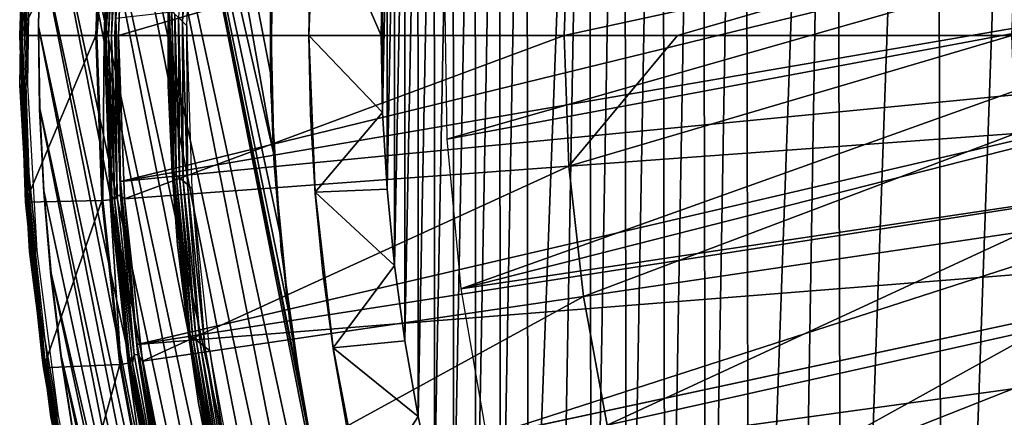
# Model space of a CAD drawing. Header units: millimetres. Extents: x -30.2 to 31.1, y -30.2 to 31.4.
# Tile 19 of 70: x -30.2 to -17.5, y -4.9 to 0.2. Entities that reach past the tile are written whole.
import ezdxf

# ---------------------------------------------------------------- set-up
doc = ezdxf.new("R2010")
doc.units = ezdxf.units.MM
doc.header["$LTSCALE"] = 81.481481
for name, color, linetype in [('10', 7, 'CONTINUOUS'), ('11', 7, 'CONTINUOUS'), ('12', 7, 'CONTINUOUS'), ('13', 7, 'CONTINUOUS'), ('14', 7, 'CONTINUOUS'), ('15', 7, 'CONTINUOUS'), ('16', 7, 'CONTINUOUS'), ('18', 7, 'CONTINUOUS'), ('19', 7, 'CONTINUOUS'), ('20', 7, 'CONTINUOUS'), ('21', 7, 'CONTINUOUS'), ('22', 7, 'CONTINUOUS'), ('23', 7, 'CONTINUOUS'), ('24', 7, 'CONTINUOUS'), ('25', 7, 'CONTINUOUS'), ('26', 7, 'CONTINUOUS'), ('33', 7, 'CONTINUOUS'), ('34', 7, 'CONTINUOUS'), ('36', 7, 'CONTINUOUS'), ('38', 7, 'CONTINUOUS'), ('40', 7, 'CONTINUOUS'), ('41', 7, 'CONTINUOUS'), ('44', 7, 'CONTINUOUS'), ('59', 7, 'CONTINUOUS'), ('61', 7, 'CONTINUOUS'), ('9', 7, 'CONTINUOUS')]:
    doc.layers.add(name, color=color, linetype=linetype)

msp = doc.modelspace()

# ---------------------------------------------------------------- linework, layer by layer
at = {"layer": '10', "color": 251, "linetype": 'Continuous', "true_color": 0x4c4c4c}
for points in [[(-23.194, 0, 6.367), (-28.962, 0, 6.013), (-28.885, -2.114, 6.013), (-23.194, 0, 6.367)], [(-23.194, 0, 6.367), (-28.885, -2.114, 6.013), (-23.132, -1.693, 6.367), (-23.194, 0, 6.367)], [(-21.729, 0, 6.444), (-23.194, 0, 6.367), (-23.132, -1.693, 6.367), (-21.729, 0, 6.444)], [(-17.397, 0, 6.644), (-21.729, 0, 6.444), (-23.132, -1.693, 6.367), (-17.397, 0, 6.644)], [(-17.397, 0, 6.644), (-23.132, -1.693, 6.367), (-17.351, -1.27, 6.644), (-17.397, 0, 6.644)], [(-23.132, -1.693, 6.367), (-22.946, -3.377, 6.367), (-17.351, -1.27, 6.644), (-23.132, -1.693, 6.367)], [(-22.946, -3.377, 6.367), (-17.212, -2.533, 6.644), (-17.351, -1.27, 6.644), (-22.946, -3.377, 6.367)], [(-28.885, -2.114, 6.013), (-28.653, -4.217, 6.013), (-23.132, -1.693, 6.367), (-28.885, -2.114, 6.013)], [(-23.132, -1.693, 6.367), (-28.653, -4.217, 6.013), (-22.946, -3.377, 6.367), (-23.132, -1.693, 6.367)], [(-22.946, -3.377, 6.367), (-22.639, -5.043, 6.367), (-17.212, -2.533, 6.644), (-22.946, -3.377, 6.367)], [(-22.639, -5.043, 6.367), (-16.981, -3.783, 6.644), (-17.212, -2.533, 6.644), (-22.639, -5.043, 6.367)], [(-28.653, -4.217, 6.013), (-28.269, -6.297, 6.013), (-22.946, -3.377, 6.367), (-28.653, -4.217, 6.013)], [(-22.946, -3.377, 6.367), (-28.269, -6.297, 6.013), (-22.639, -5.043, 6.367), (-22.946, -3.377, 6.367)], [(-22.639, -5.043, 6.367), (-22.21, -6.682, 6.367), (-16.981, -3.783, 6.644), (-22.639, -5.043, 6.367)], [(-22.21, -6.682, 6.367), (-16.66, -5.012, 6.644), (-16.981, -3.783, 6.644), (-22.21, -6.682, 6.367)]]:
    msp.add_3dface(points, dxfattribs=at)
at = {"layer": '11', "color": 251, "linetype": 'Continuous', "true_color": 0x4c4c4c}
for points in [[(-29.168, 2.135, 0.203), (-29.246, 0, 0.203), (-29.071, 2.128, 5.816), (-29.168, 2.135, 0.203)], [(-29.071, 2.128, 5.816), (-29.246, 0, 0.203), (-29.148, 0, 5.816), (-29.071, 2.128, 5.816)]]:
    msp.add_3dface(points, dxfattribs=at)
at = {"layer": '12', "color": 251, "linetype": 'Continuous', "true_color": 0x4c4c4c}
for points in [[(-29.148, 0, 5.816), (-29.246, 0, 0.203), (-29.168, -2.135, 0.203), (-29.148, 0, 5.816)], [(-29.148, 0, 5.816), (-29.168, -2.135, 0.203), (-29.071, -2.128, 5.816), (-29.148, 0, 5.816)], [(-29.168, -2.135, 0.203), (-28.935, -4.258, 0.203), (-29.071, -2.128, 5.816), (-29.168, -2.135, 0.203)], [(-29.071, -2.128, 5.816), (-28.935, -4.258, 0.203), (-28.838, -4.244, 5.816), (-29.071, -2.128, 5.816)], [(-28.935, -4.258, 0.203), (-28.547, -6.359, 0.203), (-28.838, -4.244, 5.816), (-28.935, -4.258, 0.203)], [(-28.838, -4.244, 5.816), (-28.547, -6.359, 0.203), (-28.451, -6.338, 5.816), (-28.838, -4.244, 5.816)]]:
    msp.add_3dface(points, dxfattribs=at)
at = {"layer": '13', "color": 251, "linetype": 'Continuous', "true_color": 0x4c4c4c}
for points in [[(-29.093, 0, 5.951), (-28.981, 2.073, 5.982), (-29.016, 2.124, 5.951), (-29.093, 0, 5.951)], [(-29.055, 0, 5.982), (-28.981, 2.073, 5.982), (-29.093, 0, 5.951), (-29.055, 0, 5.982)], [(-29.055, 0, 5.982), (-28.937, 2.07, 6.003), (-28.981, 2.073, 5.982), (-29.055, 0, 5.982)], [(-29.011, 0, 6.003), (-28.937, 2.07, 6.003), (-29.055, 0, 5.982), (-29.011, 0, 6.003)], [(-28.962, 0, 6.013), (-28.885, 2.114, 6.013), (-29.011, 0, 6.003), (-28.962, 0, 6.013)], [(-29.011, 0, 6.003), (-28.885, 2.114, 6.013), (-28.937, 2.07, 6.003), (-29.011, 0, 6.003)]]:
    msp.add_3dface(points, dxfattribs=at)
at = {"layer": '14', "color": 251, "linetype": 'Continuous', "true_color": 0x4c4c4c}
for points in [[(-29.071, 2.128, 5.816), (-29.148, 0, 5.816), (-29.067, 2.079, 5.865), (-29.071, 2.128, 5.816)], [(-29.067, 2.079, 5.865), (-29.148, 0, 5.816), (-29.142, 0, 5.865), (-29.067, 2.079, 5.865)], [(-29.067, 2.079, 5.865), (-29.142, 0, 5.865), (-29.049, 2.078, 5.911), (-29.067, 2.079, 5.865)], [(-29.142, 0, 5.865), (-29.123, 0, 5.911), (-29.049, 2.078, 5.911), (-29.142, 0, 5.865)], [(-29.093, 0, 5.951), (-29.016, 2.124, 5.951), (-29.123, 0, 5.911), (-29.093, 0, 5.951)], [(-29.123, 0, 5.911), (-29.016, 2.124, 5.951), (-29.049, 2.078, 5.911), (-29.123, 0, 5.911)]]:
    msp.add_3dface(points, dxfattribs=at)
at = {"layer": '15', "color": 251, "linetype": 'Continuous', "true_color": 0x4c4c4c}
for points in [[(-29.055, 0, 5.982), (-29.093, 0, 5.951), (-29.016, -2.124, 5.951), (-29.055, 0, 5.982)], [(-29.011, 0, 6.003), (-29.055, 0, 5.982), (-28.981, -2.073, 5.982), (-29.011, 0, 6.003)], [(-28.981, -2.073, 5.982), (-29.055, 0, 5.982), (-29.016, -2.124, 5.951), (-28.981, -2.073, 5.982)], [(-28.962, 0, 6.013), (-29.011, 0, 6.003), (-28.937, -2.07, 6.003), (-28.962, 0, 6.013)], [(-28.937, -2.07, 6.003), (-29.011, 0, 6.003), (-28.981, -2.073, 5.982), (-28.937, -2.07, 6.003)], [(-28.885, -2.114, 6.013), (-28.962, 0, 6.013), (-28.937, -2.07, 6.003), (-28.885, -2.114, 6.013)], [(-28.76, -4.135, 5.982), (-28.981, -2.073, 5.982), (-29.016, -2.124, 5.951), (-28.76, -4.135, 5.982)], [(-28.783, -4.236, 5.951), (-28.76, -4.135, 5.982), (-29.016, -2.124, 5.951), (-28.783, -4.236, 5.951)], [(-28.76, -4.135, 5.982), (-28.937, -2.07, 6.003), (-28.981, -2.073, 5.982), (-28.76, -4.135, 5.982)], [(-28.715, -4.129, 6.003), (-28.885, -2.114, 6.013), (-28.937, -2.07, 6.003), (-28.715, -4.129, 6.003)], [(-28.715, -4.129, 6.003), (-28.937, -2.07, 6.003), (-28.76, -4.135, 5.982), (-28.715, -4.129, 6.003)], [(-28.653, -4.217, 6.013), (-28.885, -2.114, 6.013), (-28.715, -4.129, 6.003), (-28.653, -4.217, 6.013)], [(-28.391, -6.176, 5.982), (-28.76, -4.135, 5.982), (-28.783, -4.236, 5.951), (-28.391, -6.176, 5.982)], [(-28.391, -6.176, 5.982), (-28.715, -4.129, 6.003), (-28.76, -4.135, 5.982), (-28.391, -6.176, 5.982)], [(-28.348, -6.167, 6.003), (-28.653, -4.217, 6.013), (-28.715, -4.129, 6.003), (-28.348, -6.167, 6.003)], [(-28.348, -6.167, 6.003), (-28.715, -4.129, 6.003), (-28.391, -6.176, 5.982), (-28.348, -6.167, 6.003)], [(-28.397, -6.326, 5.951), (-28.391, -6.176, 5.982), (-28.783, -4.236, 5.951), (-28.397, -6.326, 5.951)], [(-28.269, -6.297, 6.013), (-28.653, -4.217, 6.013), (-28.348, -6.167, 6.003), (-28.269, -6.297, 6.013)]]:
    msp.add_3dface(points, dxfattribs=at)
at = {"layer": '16', "color": 251, "linetype": 'Continuous', "true_color": 0x4c4c4c}
for points in [[(-29.148, 0, 5.816), (-29.071, -2.128, 5.816), (-29.142, 0, 5.865), (-29.148, 0, 5.816)], [(-29.142, 0, 5.865), (-29.071, -2.128, 5.816), (-29.067, -2.079, 5.865), (-29.142, 0, 5.865)], [(-29.123, 0, 5.911), (-29.142, 0, 5.865), (-29.067, -2.079, 5.865), (-29.123, 0, 5.911)], [(-29.093, 0, 5.951), (-29.123, 0, 5.911), (-29.049, -2.078, 5.911), (-29.093, 0, 5.951)], [(-29.123, 0, 5.911), (-29.067, -2.079, 5.865), (-29.049, -2.078, 5.911), (-29.123, 0, 5.911)], [(-29.016, -2.124, 5.951), (-29.093, 0, 5.951), (-29.049, -2.078, 5.911), (-29.016, -2.124, 5.951)], [(-29.067, -2.079, 5.865), (-29.071, -2.128, 5.816), (-28.845, -4.147, 5.865), (-29.067, -2.079, 5.865)], [(-29.071, -2.128, 5.816), (-28.838, -4.244, 5.816), (-28.845, -4.147, 5.865), (-29.071, -2.128, 5.816)], [(-29.067, -2.079, 5.865), (-28.845, -4.147, 5.865), (-29.049, -2.078, 5.911), (-29.067, -2.079, 5.865)], [(-28.826, -4.145, 5.911), (-29.016, -2.124, 5.951), (-29.049, -2.078, 5.911), (-28.826, -4.145, 5.911)], [(-28.845, -4.147, 5.865), (-28.826, -4.145, 5.911), (-29.049, -2.078, 5.911), (-28.845, -4.147, 5.865)], [(-28.783, -4.236, 5.951), (-29.016, -2.124, 5.951), (-28.826, -4.145, 5.911), (-28.783, -4.236, 5.951)], [(-28.845, -4.147, 5.865), (-28.476, -6.194, 5.865), (-28.826, -4.145, 5.911), (-28.845, -4.147, 5.865)], [(-28.845, -4.147, 5.865), (-28.838, -4.244, 5.816), (-28.476, -6.194, 5.865), (-28.845, -4.147, 5.865)], [(-28.457, -6.19, 5.911), (-28.783, -4.236, 5.951), (-28.826, -4.145, 5.911), (-28.457, -6.19, 5.911)], [(-28.476, -6.194, 5.865), (-28.457, -6.19, 5.911), (-28.826, -4.145, 5.911), (-28.476, -6.194, 5.865)], [(-28.838, -4.244, 5.816), (-28.451, -6.338, 5.816), (-28.476, -6.194, 5.865), (-28.838, -4.244, 5.816)], [(-28.397, -6.326, 5.951), (-28.783, -4.236, 5.951), (-28.457, -6.19, 5.911), (-28.397, -6.326, 5.951)]]:
    msp.add_3dface(points, dxfattribs=at)
at = {"layer": '18', "color": 4, "linetype": 'Continuous'}
for points in [[(-30.243, 0, -29.793), (-29.178, 2.136, -0.193), (-30.166, 2.158, -29.793), (-30.243, 0, -29.793)], [(-29.256, 0, -0.193), (-29.178, 2.136, -0.193), (-30.243, 0, -29.793), (-29.256, 0, -0.193)]]:
    msp.add_3dface(points, dxfattribs=at)
at = {"layer": '19', "color": 4, "linetype": 'Continuous'}
for points in [[(-29.256, 0, -0.193), (-30.243, 0, -29.793), (-30.166, -2.158, -29.793), (-29.256, 0, -0.193)], [(-29.178, -2.136, -0.193), (-29.256, 0, -0.193), (-30.166, -2.158, -29.793), (-29.178, -2.136, -0.193)], [(-29.935, -4.304, -29.793), (-29.178, -2.136, -0.193), (-30.166, -2.158, -29.793), (-29.935, -4.304, -29.793)], [(-28.945, -4.26, -0.193), (-29.178, -2.136, -0.193), (-29.935, -4.304, -29.793), (-28.945, -4.26, -0.193)], [(-29.552, -6.429, -29.793), (-28.945, -4.26, -0.193), (-29.935, -4.304, -29.793), (-29.552, -6.429, -29.793)], [(-28.557, -6.361, -0.193), (-28.945, -4.26, -0.193), (-29.552, -6.429, -29.793), (-28.557, -6.361, -0.193)]]:
    msp.add_3dface(points, dxfattribs=at)
at = {"layer": '20', "color": 4, "linetype": 'Continuous'}
for points in [[(-30.243, 0, -29.793), (-30.166, 2.158, -29.793), (-30.24, 0, -29.833), (-30.243, 0, -29.793)], [(-30.24, 0, -29.833), (-30.166, 2.158, -29.793), (-30.167, 2.109, -29.833), (-30.24, 0, -29.833)], [(-30.24, 0, -29.833), (-30.167, 2.109, -29.833), (-30.23, 0, -29.872), (-30.24, 0, -29.833)], [(-30.23, 0, -29.872), (-30.167, 2.109, -29.833), (-30.156, 2.109, -29.872), (-30.23, 0, -29.872)], [(-30.212, 0, -29.908), (-30.23, 0, -29.872), (-30.156, 2.109, -29.872), (-30.212, 0, -29.908)], [(-30.138, 2.107, -29.908), (-30.212, 0, -29.908), (-30.156, 2.109, -29.872), (-30.138, 2.107, -29.908)], [(-30.138, 2.107, -29.908), (-30.187, 0, -29.939), (-30.212, 0, -29.908), (-30.138, 2.107, -29.908)], [(-30.11, 2.154, -29.939), (-30.187, 0, -29.939), (-30.138, 2.107, -29.908), (-30.11, 2.154, -29.939)]]:
    msp.add_3dface(points, dxfattribs=at)
at = {"layer": '21', "color": 4, "linetype": 'Continuous'}
for points in [[(-30.166, -2.158, -29.793), (-30.243, 0, -29.793), (-30.167, -2.109, -29.833), (-30.166, -2.158, -29.793)], [(-30.243, 0, -29.793), (-30.24, 0, -29.833), (-30.167, -2.109, -29.833), (-30.243, 0, -29.793)], [(-30.24, 0, -29.833), (-30.23, 0, -29.872), (-30.156, -2.109, -29.872), (-30.24, 0, -29.833)], [(-30.167, -2.109, -29.833), (-30.24, 0, -29.833), (-30.156, -2.109, -29.872), (-30.167, -2.109, -29.833)], [(-30.23, 0, -29.872), (-30.212, 0, -29.908), (-30.138, -2.107, -29.908), (-30.23, 0, -29.872)], [(-30.23, 0, -29.872), (-30.138, -2.107, -29.908), (-30.156, -2.109, -29.872), (-30.23, 0, -29.872)], [(-30.212, 0, -29.908), (-30.187, 0, -29.939), (-30.11, -2.154, -29.939), (-30.212, 0, -29.908)], [(-30.212, 0, -29.908), (-30.11, -2.154, -29.939), (-30.138, -2.107, -29.908), (-30.212, 0, -29.908)], [(-29.946, -4.209, -29.833), (-30.166, -2.158, -29.793), (-30.167, -2.109, -29.833), (-29.946, -4.209, -29.833)], [(-29.946, -4.209, -29.833), (-30.167, -2.109, -29.833), (-29.936, -4.207, -29.872), (-29.946, -4.209, -29.833)], [(-30.167, -2.109, -29.833), (-30.156, -2.109, -29.872), (-29.936, -4.207, -29.872), (-30.167, -2.109, -29.833)], [(-29.935, -4.304, -29.793), (-30.166, -2.158, -29.793), (-29.946, -4.209, -29.833), (-29.935, -4.304, -29.793)], [(-30.138, -2.107, -29.908), (-29.918, -4.205, -29.908), (-30.156, -2.109, -29.872), (-30.138, -2.107, -29.908)], [(-30.156, -2.109, -29.872), (-29.918, -4.205, -29.908), (-29.936, -4.207, -29.872), (-30.156, -2.109, -29.872)], [(-30.138, -2.107, -29.908), (-30.11, -2.154, -29.939), (-29.918, -4.205, -29.908), (-30.138, -2.107, -29.908)], [(-30.11, -2.154, -29.939), (-29.88, -4.296, -29.939), (-29.918, -4.205, -29.908), (-30.11, -2.154, -29.939)], [(-29.918, -4.205, -29.908), (-29.552, -6.281, -29.908), (-29.936, -4.207, -29.872), (-29.918, -4.205, -29.908)], [(-29.918, -4.205, -29.908), (-29.88, -4.296, -29.939), (-29.552, -6.281, -29.908), (-29.918, -4.205, -29.908)], [(-29.946, -4.209, -29.833), (-29.936, -4.207, -29.872), (-29.569, -6.285, -29.872), (-29.946, -4.209, -29.833)], [(-29.58, -6.287, -29.833), (-29.935, -4.304, -29.793), (-29.946, -4.209, -29.833), (-29.58, -6.287, -29.833)], [(-29.58, -6.287, -29.833), (-29.946, -4.209, -29.833), (-29.569, -6.285, -29.872), (-29.58, -6.287, -29.833)], [(-29.936, -4.207, -29.872), (-29.552, -6.281, -29.908), (-29.569, -6.285, -29.872), (-29.936, -4.207, -29.872)], [(-29.552, -6.429, -29.793), (-29.935, -4.304, -29.793), (-29.58, -6.287, -29.833), (-29.552, -6.429, -29.793)], [(-29.88, -4.296, -29.939), (-29.497, -6.417, -29.939), (-29.552, -6.281, -29.908), (-29.88, -4.296, -29.939)]]:
    msp.add_3dface(points, dxfattribs=at)
at = {"layer": '22', "color": 4, "linetype": 'Continuous'}
for points in [[(-26.424, 1.98, -30), (-25.565, 0, -2), (-26.498, 0, -30), (-26.424, 1.98, -30)], [(-25.545, 0.993, -2), (-25.565, 0, -2), (-26.424, 1.98, -30), (-25.545, 0.993, -2)]]:
    msp.add_3dface(points, dxfattribs=at)
at = {"layer": '23', "color": 4, "linetype": 'Continuous'}
for points in [[(-26.498, 0, -30), (-25.565, 0, -2), (-25.545, -0.998, -2), (-26.498, 0, -30)], [(-26.498, 0, -30), (-25.545, -0.998, -2), (-26.42, -2.028, -30), (-26.498, 0, -30)], [(-25.545, -0.998, -2), (-25.487, -1.99, -2), (-26.42, -2.028, -30), (-25.545, -0.998, -2)], [(-25.487, -1.99, -2), (-25.391, -2.976, -2), (-26.42, -2.028, -30), (-25.487, -1.99, -2)], [(-26.42, -2.028, -30), (-25.391, -2.976, -2), (-26.187, -4.045, -30), (-26.42, -2.028, -30)], [(-25.391, -2.976, -2), (-25.257, -3.955, -2), (-26.187, -4.045, -30), (-25.391, -2.976, -2)], [(-25.257, -3.955, -2), (-25.084, -4.931, -2), (-26.187, -4.045, -30), (-25.257, -3.955, -2)], [(-26.187, -4.045, -30), (-25.084, -4.931, -2), (-25.801, -6.038, -30), (-26.187, -4.045, -30)], [(-25.084, -4.931, -2), (-24.873, -5.903, -2), (-25.801, -6.038, -30), (-25.084, -4.931, -2)]]:
    msp.add_3dface(points, dxfattribs=at)
at = {"layer": '24', "color": 4, "linetype": 'Continuous'}
for points in [[(-18.389, 17.759, -2), (-16.995, 19.097, -2), (-18.286, -17.865, -2), (-18.389, 17.759, -2)], [(-16.995, 19.097, -2), (-16.87, -19.207, -2), (-18.286, -17.865, -2), (-16.995, 19.097, -2)], [(-19.68, 16.318, -2), (-18.389, 17.759, -2), (-19.596, -16.419, -2), (-19.68, 16.318, -2)], [(-18.389, 17.759, -2), (-18.286, -17.865, -2), (-19.596, -16.419, -2), (-18.389, 17.759, -2)], [(-20.86, 14.778, -2), (-19.68, 16.318, -2), (-20.794, -14.87, -2), (-20.86, 14.778, -2)], [(-19.68, 16.318, -2), (-20.209, -15.657, -2), (-20.794, -14.87, -2), (-19.68, 16.318, -2)], [(-19.68, 16.318, -2), (-19.596, -16.419, -2), (-20.209, -15.657, -2), (-19.68, 16.318, -2)], [(-21.41, 13.968, -2), (-20.86, 14.778, -2), (-21.353, -14.055, -2), (-21.41, 13.968, -2)], [(-20.86, 14.778, -2), (-20.794, -14.87, -2), (-21.353, -14.055, -2), (-20.86, 14.778, -2)], [(-21.932, 13.134, -2), (-21.41, 13.968, -2), (-21.883, -13.214, -2), (-21.932, 13.134, -2)], [(-21.41, 13.968, -2), (-21.353, -14.055, -2), (-21.883, -13.214, -2), (-21.41, 13.968, -2)], [(-22.421, 12.281, -2), (-21.932, 13.134, -2), (-22.381, -12.354, -2), (-22.421, 12.281, -2)], [(-21.932, 13.134, -2), (-21.883, -13.214, -2), (-22.381, -12.354, -2), (-21.932, 13.134, -2)], [(-22.875, 11.414, -2), (-22.421, 12.281, -2), (-22.842, -11.48, -2), (-22.875, 11.414, -2)], [(-22.421, 12.281, -2), (-22.381, -12.354, -2), (-22.842, -11.48, -2), (-22.421, 12.281, -2)], [(-23.683, 9.627, -2), (-22.875, 11.414, -2), (-23.662, -9.676, -2), (-23.683, 9.627, -2)], [(-22.875, 11.414, -2), (-23.269, -10.587, -2), (-23.662, -9.676, -2), (-22.875, 11.414, -2)], [(-22.875, 11.414, -2), (-22.842, -11.48, -2), (-23.269, -10.587, -2), (-22.875, 11.414, -2)], [(-24.035, 8.711, -2), (-23.683, 9.627, -2), (-24.02, -8.751, -2), (-24.035, 8.711, -2)], [(-23.683, 9.627, -2), (-23.662, -9.676, -2), (-24.02, -8.751, -2), (-23.683, 9.627, -2)], [(-24.351, 7.782, -2), (-24.035, 8.711, -2), (-24.34, -7.816, -2), (-24.351, 7.782, -2)], [(-24.035, 8.711, -2), (-24.02, -8.751, -2), (-24.34, -7.816, -2), (-24.035, 8.711, -2)], [(-24.633, 6.837, -2), (-24.351, 7.782, -2), (-24.625, -6.866, -2), (-24.633, 6.837, -2)], [(-24.351, 7.782, -2), (-24.34, -7.816, -2), (-24.625, -6.866, -2), (-24.351, 7.782, -2)], [(-24.879, 5.878, -2), (-24.633, 6.837, -2), (-24.873, -5.903, -2), (-24.879, 5.878, -2)], [(-24.633, 6.837, -2), (-24.625, -6.866, -2), (-24.873, -5.903, -2), (-24.633, 6.837, -2)], [(-25.088, 4.91, -2), (-24.879, 5.878, -2), (-25.084, -4.931, -2), (-25.088, 4.91, -2)], [(-24.879, 5.878, -2), (-24.873, -5.903, -2), (-25.084, -4.931, -2), (-24.879, 5.878, -2)], [(-25.259, 3.938, -2), (-25.088, 4.91, -2), (-25.257, -3.955, -2), (-25.259, 3.938, -2)], [(-25.088, 4.91, -2), (-25.084, -4.931, -2), (-25.257, -3.955, -2), (-25.088, 4.91, -2)], [(-25.392, 2.962, -2), (-25.259, 3.938, -2), (-25.391, -2.976, -2), (-25.392, 2.962, -2)], [(-25.259, 3.938, -2), (-25.257, -3.955, -2), (-25.391, -2.976, -2), (-25.259, 3.938, -2)], [(-25.487, 1.981, -2), (-25.392, 2.962, -2), (-25.487, -1.99, -2), (-25.487, 1.981, -2)], [(-25.392, 2.962, -2), (-25.391, -2.976, -2), (-25.487, -1.99, -2), (-25.392, 2.962, -2)], [(-25.545, 0.993, -2), (-25.487, 1.981, -2), (-25.545, -0.998, -2), (-25.545, 0.993, -2)], [(-25.487, 1.981, -2), (-25.487, -1.99, -2), (-25.545, -0.998, -2), (-25.487, 1.981, -2)], [(-25.565, 0, -2), (-25.545, 0.993, -2), (-25.545, -0.998, -2), (-25.565, 0, -2)]]:
    msp.add_3dface(points, dxfattribs=at)
at = {"layer": '25', "color": 4, "linetype": 'Continuous'}
for points in [[(-26.424, 1.98, -30), (-26.498, 0, -30), (-26.478, 1.029, -32.8), (-26.424, 1.98, -30)], [(-26.478, 1.029, -32.8), (-26.498, 0, -30), (-26.498, 0, -32.8), (-26.478, 1.029, -32.8)]]:
    msp.add_3dface(points, dxfattribs=at)
at = {"layer": '26', "color": 4, "linetype": 'Continuous'}
for points in [[(-26.498, 0, -30), (-26.42, -2.028, -30), (-26.498, 0, -32.8), (-26.498, 0, -30)], [(-26.498, 0, -32.8), (-26.42, -2.028, -30), (-26.478, -1.024, -32.8), (-26.498, 0, -32.8)], [(-26.478, -1.024, -32.8), (-26.42, -2.028, -30), (-26.419, -2.047, -32.8), (-26.478, -1.024, -32.8)], [(-26.42, -2.028, -30), (-26.187, -4.045, -30), (-26.419, -2.047, -32.8), (-26.42, -2.028, -30)], [(-26.419, -2.047, -32.8), (-26.187, -4.045, -30), (-26.32, -3.066, -32.8), (-26.419, -2.047, -32.8)], [(-26.32, -3.066, -32.8), (-26.187, -4.045, -30), (-26.182, -4.081, -32.8), (-26.32, -3.066, -32.8)], [(-26.187, -4.045, -30), (-25.801, -6.038, -30), (-26.182, -4.081, -32.8), (-26.187, -4.045, -30)], [(-26.182, -4.081, -32.8), (-25.801, -6.038, -30), (-26.004, -5.091, -32.8), (-26.182, -4.081, -32.8)]]:
    msp.add_3dface(points, dxfattribs=at)
at = {"layer": '33', "color": 251, "linetype": 'Continuous', "true_color": 0x4c4c4c}
for points in [[(-30.208, 1.518, -30.203), (-30.143, -0.639, -35.754), (-30.24, -0.641, -30.203), (-30.208, 1.518, -30.203)], [(-30.208, 1.518, -30.203), (-30.16, 1.516, -32.979), (-30.143, -0.639, -35.754), (-30.208, 1.518, -30.203)], [(-30.16, 1.516, -32.979), (-30.112, 1.513, -35.754), (-30.143, -0.639, -35.754), (-30.16, 1.516, -32.979)], [(-30.143, -0.639, -35.754), (-30.02, -2.787, -35.754), (-30.24, -0.641, -30.203), (-30.143, -0.639, -35.754)], [(-30.24, -0.641, -30.203), (-30.02, -2.787, -35.754), (-30.117, -2.796, -30.203), (-30.24, -0.641, -30.203)], [(-30.02, -2.787, -35.754), (-29.745, -4.922, -35.754), (-30.117, -2.796, -30.203), (-30.02, -2.787, -35.754)], [(-30.117, -2.796, -30.203), (-29.745, -4.922, -35.754), (-29.841, -4.938, -30.203), (-30.117, -2.796, -30.203)], [(-29.745, -4.922, -35.754), (-29.318, -7.031, -35.754), (-29.841, -4.938, -30.203), (-29.745, -4.922, -35.754)], [(-29.841, -4.938, -30.203), (-29.318, -7.031, -35.754), (-29.412, -7.054, -30.203), (-29.841, -4.938, -30.203)]]:
    msp.add_3dface(points, dxfattribs=at)
at = {"layer": '34', "color": 251, "linetype": 'Continuous', "true_color": 0x4c4c4c}
for points in [[(-28.135, 0.183, -34.194), (-28.042, 2.293, -34.194), (-28.187, 0.231, -34.176), (-28.135, 0.183, -34.194)], [(-28.042, 2.293, -34.194), (-28.135, 0.183, -34.194), (-27.992, 2.234, -34.2), (-28.042, 2.293, -34.194)], [(-27.992, 2.234, -34.2), (-28.135, 0.183, -34.194), (-28.08, 0.125, -34.2), (-27.992, 2.234, -34.2)], [(-28.323, -0.646, -33.954), (-28.321, 0.354, -34.009), (-28.295, 1.422, -33.954), (-28.323, -0.646, -33.954)], [(-28.269, -1.764, -34.009), (-28.321, 0.354, -34.009), (-28.323, -0.646, -33.954), (-28.269, -1.764, -34.009)], [(-28.269, -1.764, -34.009), (-28.303, 0.337, -34.061), (-28.321, 0.354, -34.009), (-28.269, -1.764, -34.009)], [(-28.249, -1.781, -34.061), (-28.273, 0.309, -34.108), (-28.303, 0.337, -34.061), (-28.249, -1.781, -34.061)], [(-28.249, -1.781, -34.061), (-28.303, 0.337, -34.061), (-28.269, -1.764, -34.009), (-28.249, -1.781, -34.061)], [(-28.217, -1.807, -34.108), (-28.234, 0.274, -34.147), (-28.273, 0.309, -34.108), (-28.217, -1.807, -34.108)], [(-28.217, -1.807, -34.108), (-28.273, 0.309, -34.108), (-28.249, -1.781, -34.061), (-28.217, -1.807, -34.108)], [(-28.175, -1.841, -34.147), (-28.187, 0.231, -34.176), (-28.234, 0.274, -34.147), (-28.175, -1.841, -34.147)], [(-28.175, -1.841, -34.147), (-28.234, 0.274, -34.147), (-28.217, -1.807, -34.108), (-28.175, -1.841, -34.147)], [(-28.125, -1.882, -34.176), (-28.135, 0.183, -34.194), (-28.187, 0.231, -34.176), (-28.125, -1.882, -34.176)], [(-28.125, -1.882, -34.176), (-28.187, 0.231, -34.176), (-28.175, -1.841, -34.147), (-28.125, -1.882, -34.176)], [(-28.135, 0.183, -34.194), (-28.07, -1.928, -34.194), (-28.08, 0.125, -34.2), (-28.135, 0.183, -34.194)], [(-28.07, -1.928, -34.194), (-28.135, 0.183, -34.194), (-28.125, -1.882, -34.176), (-28.07, -1.928, -34.194)], [(-28.08, 0.125, -34.2), (-28.07, -1.928, -34.194), (-28.011, -1.985, -34.2), (-28.08, 0.125, -34.2)], [(-28.201, -2.711, -33.954), (-28.269, -1.764, -34.009), (-28.323, -0.646, -33.954), (-28.201, -2.711, -33.954)], [(-28.058, -3.872, -34.009), (-28.249, -1.781, -34.061), (-28.269, -1.764, -34.009), (-28.058, -3.872, -34.009)], [(-28.058, -3.872, -34.009), (-28.269, -1.764, -34.009), (-28.201, -2.711, -33.954), (-28.058, -3.872, -34.009)], [(-28.036, -3.888, -34.061), (-28.217, -1.807, -34.108), (-28.249, -1.781, -34.061), (-28.036, -3.888, -34.061)], [(-28.036, -3.888, -34.061), (-28.249, -1.781, -34.061), (-28.058, -3.872, -34.009), (-28.036, -3.888, -34.061)], [(-28.003, -3.913, -34.108), (-28.175, -1.841, -34.147), (-28.217, -1.807, -34.108), (-28.003, -3.913, -34.108)], [(-28.003, -3.913, -34.108), (-28.217, -1.807, -34.108), (-28.036, -3.888, -34.061), (-28.003, -3.913, -34.108)], [(-27.958, -3.945, -34.147), (-28.125, -1.882, -34.176), (-28.175, -1.841, -34.147), (-27.958, -3.945, -34.147)], [(-27.958, -3.945, -34.147), (-28.175, -1.841, -34.147), (-28.003, -3.913, -34.108), (-27.958, -3.945, -34.147)], [(-27.905, -3.985, -34.176), (-28.07, -1.928, -34.194), (-28.125, -1.882, -34.176), (-27.905, -3.985, -34.176)], [(-27.905, -3.985, -34.176), (-28.125, -1.882, -34.176), (-27.958, -3.945, -34.147), (-27.905, -3.985, -34.176)], [(-28.07, -1.928, -34.194), (-27.846, -4.029, -34.194), (-28.011, -1.985, -34.2), (-28.07, -1.928, -34.194)], [(-27.846, -4.029, -34.194), (-28.07, -1.928, -34.194), (-27.905, -3.985, -34.176), (-27.846, -4.029, -34.194)], [(-28.011, -1.985, -34.2), (-27.846, -4.029, -34.194), (-27.782, -4.083, -34.2), (-28.011, -1.985, -34.2)], [(-27.928, -4.761, -33.954), (-28.058, -3.872, -34.009), (-28.201, -2.711, -33.954), (-27.928, -4.761, -33.954)], [(-27.69, -5.959, -34.009), (-28.036, -3.888, -34.061), (-28.058, -3.872, -34.009), (-27.69, -5.959, -34.009)], [(-27.69, -5.959, -34.009), (-28.058, -3.872, -34.009), (-27.928, -4.761, -33.954), (-27.69, -5.959, -34.009)], [(-27.667, -5.973, -34.061), (-28.003, -3.913, -34.108), (-28.036, -3.888, -34.061), (-27.667, -5.973, -34.061)], [(-27.667, -5.973, -34.061), (-28.036, -3.888, -34.061), (-27.69, -5.959, -34.009), (-27.667, -5.973, -34.061)], [(-27.631, -5.997, -34.108), (-27.958, -3.945, -34.147), (-28.003, -3.913, -34.108), (-27.631, -5.997, -34.108)], [(-27.631, -5.997, -34.108), (-28.003, -3.913, -34.108), (-27.667, -5.973, -34.061), (-27.631, -5.997, -34.108)], [(-27.584, -6.028, -34.147), (-27.905, -3.985, -34.176), (-27.958, -3.945, -34.147), (-27.584, -6.028, -34.147)], [(-27.584, -6.028, -34.147), (-27.958, -3.945, -34.147), (-27.631, -5.997, -34.108), (-27.584, -6.028, -34.147)], [(-27.528, -6.065, -34.176), (-27.846, -4.029, -34.194), (-27.905, -3.985, -34.176), (-27.528, -6.065, -34.176)], [(-27.528, -6.065, -34.176), (-27.905, -3.985, -34.176), (-27.584, -6.028, -34.147), (-27.528, -6.065, -34.176)], [(-27.846, -4.029, -34.194), (-27.465, -6.106, -34.194), (-27.782, -4.083, -34.2), (-27.846, -4.029, -34.194)], [(-27.465, -6.106, -34.194), (-27.846, -4.029, -34.194), (-27.528, -6.065, -34.176), (-27.465, -6.106, -34.194)], [(-27.782, -4.083, -34.2), (-27.465, -6.106, -34.194), (-27.397, -6.159, -34.2), (-27.782, -4.083, -34.2)], [(-27.506, -6.786, -33.954), (-27.69, -5.959, -34.009), (-27.928, -4.761, -33.954), (-27.506, -6.786, -33.954)]]:
    msp.add_3dface(points, dxfattribs=at)
at = {"layer": '36', "color": 251, "linetype": 'Continuous', "true_color": 0x4c4c4c}
for points in [[(-26.966, 1.355, -36), (-26.966, 1.355, -34.2), (-26.991, -0.713, -34.2), (-26.966, 1.355, -36)], [(-26.966, 1.355, -36), (-26.991, -0.713, -34.2), (-26.991, -0.713, -36), (-26.966, 1.355, -36)], [(-26.991, -0.713, -34.2), (-26.857, -2.777, -34.2), (-26.991, -0.713, -36), (-26.991, -0.713, -34.2)], [(-26.991, -0.713, -36), (-26.857, -2.777, -34.2), (-26.857, -2.777, -36), (-26.991, -0.713, -36)], [(-26.857, -2.777, -34.2), (-26.565, -4.825, -34.2), (-26.857, -2.777, -36), (-26.857, -2.777, -34.2)], [(-26.857, -2.777, -36), (-26.565, -4.825, -34.2), (-26.565, -4.825, -36), (-26.857, -2.777, -36)], [(-26.565, -4.825, -34.2), (-26.118, -6.844, -34.2), (-26.565, -4.825, -36), (-26.565, -4.825, -34.2)], [(-26.565, -4.825, -36), (-26.118, -6.844, -34.2), (-26.118, -6.844, -36), (-26.565, -4.825, -36)]]:
    msp.add_3dface(points, dxfattribs=at)
at = {"layer": '38', "color": 251, "linetype": 'Continuous', "true_color": 0x4c4c4c}
for points in [[(-30, 0.122, -36), (-29.976, 1.201, -36), (-29.977, 1.179, -236), (-30, 0.122, -36)], [(-29.999, 0.117, -236), (-30, 0.122, -36), (-29.977, 1.179, -236), (-29.999, 0.117, -236)], [(-29.985, -0.957, -36), (-30, 0.122, -36), (-29.999, 0.117, -236), (-29.985, -0.957, -36)], [(-29.983, -0.946, -236), (-29.985, -0.957, -36), (-29.999, 0.117, -236), (-29.983, -0.946, -236)], [(-29.931, -2.034, -36), (-29.985, -0.957, -36), (-29.983, -0.946, -236), (-29.931, -2.034, -36)], [(-29.929, -2.012, -236), (-29.931, -2.034, -36), (-29.983, -0.946, -236), (-29.929, -2.012, -236)], [(-29.839, -3.108, -36), (-29.931, -2.034, -36), (-29.929, -2.012, -236), (-29.839, -3.108, -36)], [(-29.837, -3.079, -236), (-29.839, -3.108, -36), (-29.929, -2.012, -236), (-29.837, -3.079, -236)], [(-29.708, -4.177, -36), (-29.839, -3.108, -36), (-29.837, -3.079, -236), (-29.708, -4.177, -36)], [(-29.707, -4.149, -236), (-29.708, -4.177, -36), (-29.837, -3.079, -236), (-29.707, -4.149, -236)], [(-29.539, -5.239, -36), (-29.708, -4.177, -36), (-29.707, -4.149, -236), (-29.539, -5.239, -36)], [(-29.539, -5.221, -236), (-29.539, -5.239, -36), (-29.707, -4.149, -236), (-29.539, -5.221, -236)]]:
    msp.add_3dface(points, dxfattribs=at)
at = {"layer": '40', "color": 251, "linetype": 'Continuous', "true_color": 0x4c4c4c}
for points in [[(-26.996, -0.486, -236), (-26.995, 0.546, -236), (-26.998, 0.367, -36), (-26.996, -0.486, -236)], [(-26.949, -1.656, -36), (-26.996, -0.486, -236), (-26.998, 0.367, -36), (-26.949, -1.656, -36)], [(-26.957, -1.519, -236), (-26.996, -0.486, -236), (-26.949, -1.656, -36), (-26.957, -1.519, -236)], [(-26.877, -2.553, -236), (-26.957, -1.519, -236), (-26.949, -1.656, -36), (-26.877, -2.553, -236)], [(-26.749, -3.671, -36), (-26.877, -2.553, -236), (-26.949, -1.656, -36), (-26.749, -3.671, -36)], [(-26.758, -3.589, -236), (-26.877, -2.553, -236), (-26.749, -3.671, -36), (-26.758, -3.589, -236)], [(-26.599, -4.627, -236), (-26.758, -3.589, -236), (-26.749, -3.671, -36), (-26.599, -4.627, -236)], [(-26.399, -5.665, -36), (-26.599, -4.627, -236), (-26.749, -3.671, -36), (-26.399, -5.665, -36)], [(-26.399, -5.665, -36), (-26.399, -5.665, -236), (-26.599, -4.627, -236), (-26.399, -5.665, -36)]]:
    msp.add_3dface(points, dxfattribs=at)
at = {"layer": '41', "color": 251, "linetype": 'Continuous', "true_color": 0x4c4c4c}
for points in [[(-29.034, 7.541, -236), (-28.749, 8.572, -236), (-26.957, -1.519, -236), (-29.034, 7.541, -236)], [(-28.749, 8.572, -236), (-26.995, 0.546, -236), (-26.996, -0.486, -236), (-28.749, 8.572, -236)], [(-28.749, 8.572, -236), (-26.996, -0.486, -236), (-26.957, -1.519, -236), (-28.749, 8.572, -236)], [(-23.996, -17.998, -236), (-29.285, 6.495, -236), (-29.034, 7.541, -236), (-23.996, -17.998, -236)], [(-23.996, -17.998, -236), (-29.034, 7.541, -236), (-26.399, -5.665, -236), (-23.996, -17.998, -236)], [(-26.399, -5.665, -236), (-29.034, 7.541, -236), (-26.599, -4.627, -236), (-26.399, -5.665, -236)], [(-29.034, 7.541, -236), (-26.957, -1.519, -236), (-26.877, -2.553, -236), (-29.034, 7.541, -236)], [(-29.034, 7.541, -236), (-26.877, -2.553, -236), (-26.758, -3.589, -236), (-29.034, 7.541, -236)], [(-29.034, 7.541, -236), (-26.758, -3.589, -236), (-26.599, -4.627, -236), (-29.034, 7.541, -236)], [(-24.634, -17.114, -236), (-29.499, 5.438, -236), (-29.285, 6.495, -236), (-24.634, -17.114, -236)], [(-23.996, -17.998, -236), (-24.634, -17.114, -236), (-29.285, 6.495, -236), (-23.996, -17.998, -236)], [(-25.24, -16.208, -236), (-29.676, 4.374, -236), (-29.499, 5.438, -236), (-25.24, -16.208, -236)], [(-24.634, -17.114, -236), (-25.24, -16.208, -236), (-29.499, 5.438, -236), (-24.634, -17.114, -236)], [(-25.811, -15.284, -236), (-29.815, 3.306, -236), (-29.676, 4.374, -236), (-25.811, -15.284, -236)], [(-25.24, -16.208, -236), (-25.811, -15.284, -236), (-29.676, 4.374, -236), (-25.24, -16.208, -236)], [(-26.346, -14.347, -236), (-29.916, 2.24, -236), (-29.815, 3.306, -236), (-26.346, -14.347, -236)], [(-25.811, -15.284, -236), (-26.346, -14.347, -236), (-29.815, 3.306, -236), (-25.811, -15.284, -236)], [(-26.842, -13.398, -236), (-29.977, 1.179, -236), (-29.916, 2.24, -236), (-26.842, -13.398, -236)], [(-26.346, -14.347, -236), (-26.842, -13.398, -236), (-29.916, 2.24, -236), (-26.346, -14.347, -236)], [(-27.302, -12.434, -236), (-29.999, 0.117, -236), (-29.977, 1.179, -236), (-27.302, -12.434, -236)], [(-26.842, -13.398, -236), (-27.302, -12.434, -236), (-29.977, 1.179, -236), (-26.842, -13.398, -236)], [(-27.302, -12.434, -236), (-27.727, -11.454, -236), (-29.999, 0.117, -236), (-27.302, -12.434, -236)], [(-27.727, -11.454, -236), (-29.983, -0.946, -236), (-29.999, 0.117, -236), (-27.727, -11.454, -236)], [(-27.727, -11.454, -236), (-28.118, -10.456, -236), (-29.983, -0.946, -236), (-27.727, -11.454, -236)], [(-28.118, -10.456, -236), (-29.929, -2.012, -236), (-29.983, -0.946, -236), (-28.118, -10.456, -236)], [(-28.118, -10.456, -236), (-29.837, -3.079, -236), (-29.929, -2.012, -236), (-28.118, -10.456, -236)], [(-28.118, -10.456, -236), (-28.473, -9.441, -236), (-29.837, -3.079, -236), (-28.118, -10.456, -236)], [(-28.473, -9.441, -236), (-29.707, -4.149, -236), (-29.837, -3.079, -236), (-28.473, -9.441, -236)], [(-28.473, -9.441, -236), (-28.794, -8.409, -236), (-29.707, -4.149, -236), (-28.473, -9.441, -236)], [(-28.794, -8.409, -236), (-29.539, -5.221, -236), (-29.707, -4.149, -236), (-28.794, -8.409, -236)]]:
    msp.add_3dface(points, dxfattribs=at)
at = {"layer": '44', "linetype": 'Continuous'}
for points in [[(-24.743, 0.6, -201), (-24.714, -1.343, -201), (-12.838, 2.048, -201), (-24.743, 0.6, -201)], [(-12.838, 2.048, -201), (-24.714, -1.343, -201), (-12.972, 0.855, -201), (-12.838, 2.048, -201)], [(-24.714, -1.343, -201), (-24.532, -3.278, -201), (-12.972, 0.855, -201), (-24.714, -1.343, -201)], [(-12.972, 0.855, -201), (-24.532, -3.278, -201), (-12.995, -0.346, -201), (-12.972, 0.855, -201)], [(-12.995, -0.346, -201), (-24.532, -3.278, -201), (-12.908, -1.543, -201), (-12.995, -0.346, -201)], [(-24.532, -3.278, -201), (-24.199, -5.193, -201), (-12.908, -1.543, -201), (-24.532, -3.278, -201)], [(-12.908, -1.543, -201), (-24.199, -5.193, -201), (-12.711, -2.728, -201), (-12.908, -1.543, -201)], [(-24.199, -5.193, -201), (-23.717, -7.076, -201), (-12.711, -2.728, -201), (-24.199, -5.193, -201)], [(-12.711, -2.728, -201), (-23.717, -7.076, -201), (-12.405, -3.889, -201), (-12.711, -2.728, -201)], [(-12.405, -3.889, -201), (-23.717, -7.076, -201), (-11.993, -5.017, -201), (-12.405, -3.889, -201)]]:
    msp.add_3dface(points, dxfattribs=at)
at = {"layer": '59', "linetype": 'Continuous'}
for points in [[(-28.999, 0.226, -238), (-12.838, 2.048, -238), (-28.938, -1.891, -238), (-28.999, 0.226, -238)], [(-12.838, 2.048, -238), (-12.972, 0.855, -238), (-28.938, -1.891, -238), (-12.838, 2.048, -238)], [(-12.972, 0.855, -238), (-12.995, -0.346, -238), (-28.938, -1.891, -238), (-12.972, 0.855, -238)], [(-28.938, -1.891, -238), (-12.995, -0.346, -238), (-28.723, -3.999, -238), (-28.938, -1.891, -238)], [(-12.995, -0.346, -238), (-12.908, -1.543, -238), (-28.723, -3.999, -238), (-12.995, -0.346, -238)], [(-12.908, -1.543, -238), (-12.711, -2.728, -238), (-28.723, -3.999, -238), (-12.908, -1.543, -238)], [(-28.723, -3.999, -238), (-12.711, -2.728, -238), (-28.354, -6.085, -238), (-28.723, -3.999, -238)], [(-12.711, -2.728, -238), (-12.405, -3.889, -238), (-28.354, -6.085, -238), (-12.711, -2.728, -238)], [(-28.354, -6.085, -238), (-12.405, -3.889, -238), (-27.835, -8.138, -238), (-28.354, -6.085, -238)], [(-12.405, -3.889, -238), (-11.993, -5.017, -238), (-27.835, -8.138, -238), (-12.405, -3.889, -238)]]:
    msp.add_3dface(points, dxfattribs=at)
at = {"layer": '61', "linetype": 'Continuous'}
for points in [[(-28.999, 0.226, -238), (-28.938, -1.891, -238), (-28.999, 0.226, -236), (-28.999, 0.226, -238)], [(-28.999, 0.226, -236), (-28.938, -1.891, -238), (-28.938, -1.891, -236), (-28.999, 0.226, -236)], [(-28.938, -1.891, -238), (-28.723, -3.999, -238), (-28.938, -1.891, -236), (-28.938, -1.891, -238)], [(-28.938, -1.891, -236), (-28.723, -3.999, -238), (-28.723, -3.999, -236), (-28.938, -1.891, -236)], [(-28.723, -3.999, -238), (-28.354, -6.085, -238), (-28.723, -3.999, -236), (-28.723, -3.999, -238)], [(-28.354, -6.085, -238), (-28.354, -6.085, -236), (-28.723, -3.999, -236), (-28.354, -6.085, -238)]]:
    msp.add_3dface(points, dxfattribs=at)
at = {"layer": '9', "color": 251, "linetype": 'Continuous', "true_color": 0x4c4c4c}
for points in [[(-28.885, 2.114, 6.013), (-28.962, 0, 6.013), (-23.132, 1.693, 6.367), (-28.885, 2.114, 6.013)], [(-23.132, 1.693, 6.367), (-28.962, 0, 6.013), (-23.194, 0, 6.367), (-23.132, 1.693, 6.367)], [(-23.132, 1.693, 6.367), (-23.194, 0, 6.367), (-17.351, 1.27, 6.644), (-23.132, 1.693, 6.367)], [(-17.351, 1.27, 6.644), (-23.194, 0, 6.367), (-21.729, 0, 6.444), (-17.351, 1.27, 6.644)], [(-17.397, 0, 6.644), (-17.351, 1.27, 6.644), (-21.729, 0, 6.444), (-17.397, 0, 6.644)]]:
    msp.add_3dface(points, dxfattribs=at)

doc.saveas('drawing.dxf')
